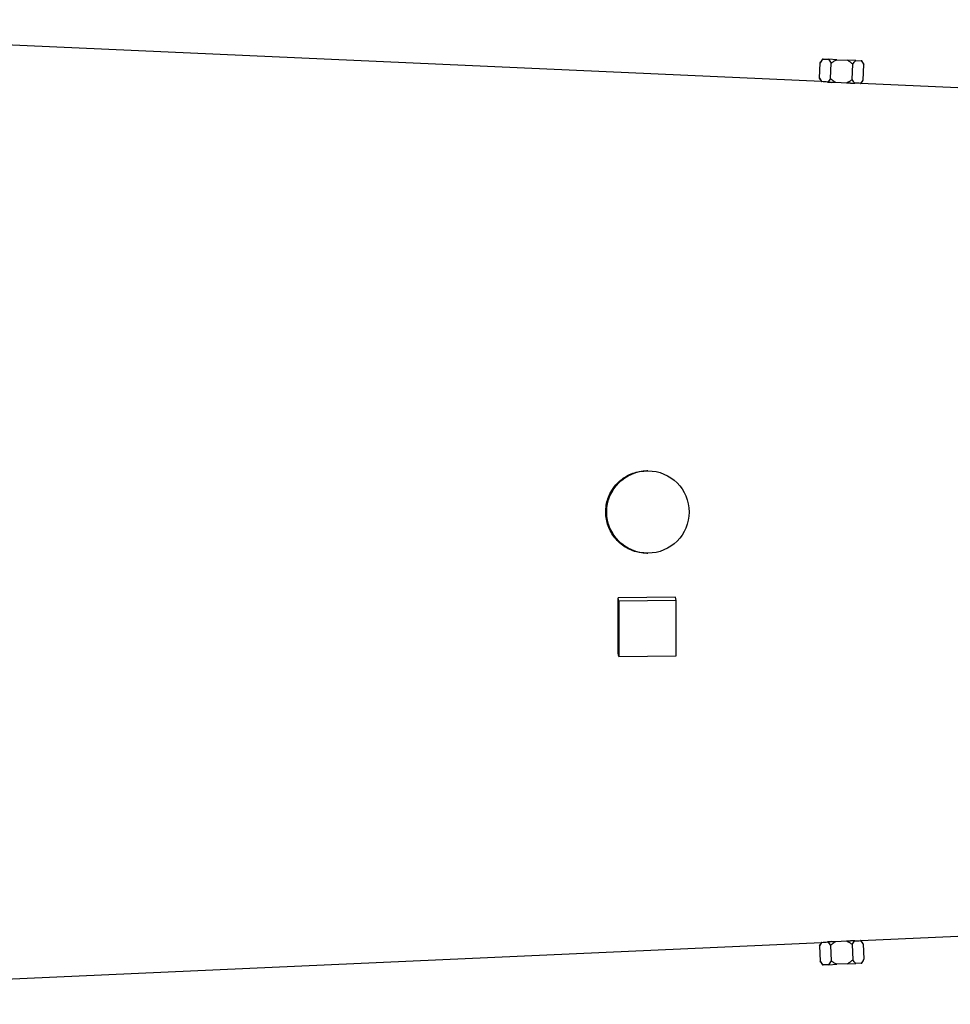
# Model space of a CAD drawing. Header units: millimetres. Extents: x 989 to 4240, y 1860 to 3510.
# Tile 7 of 9: x 2615 to 3427, y 2400 to 3260. Entities that reach past the tile are written whole.
import ezdxf

# ---------------------------------------------------------------- set-up
doc = ezdxf.new("R2010")
doc.units = ezdxf.units.MM
doc.header["$LTSCALE"] = 2

msp = doc.modelspace()

# ---------------------------------------------------------------- linework, layer by layer
at = {"color": 7, "linetype": 'Continuous', "lineweight": 25}
for p, q in [((3314.91, 3206.12), (2109.89, 3260.18)), ((3315.97, 3225.79), (3313.93, 3222.6)), ((3316.48, 3225.77), (3315.97, 3225.79)), ((3316.48, 3225.77), (3321.15, 3225.56)), ((3328.38, 3225.24), (3321.15, 3225.56)), ((3328.38, 3225.24), (3337.71, 3224.82)), ((3313.32, 3209.18), (3313.93, 3222.6)), ((3322.81, 3208.75), (3323.41, 3222.17)), ((3344.95, 3224.49), (3337.71, 3224.82)), ((3341.79, 3207.9), (3342.39, 3221.32)), ((3344.95, 3224.49), (3349.61, 3224.28)), ((3350.13, 3224.26), (3349.61, 3224.28)), ((3351.88, 3220.9), (3350.13, 3224.26)), ((3351.28, 3207.47), (3351.88, 3220.9)), ((3313.32, 3209.18), (3314.91, 3206.12)), ((3315.06, 3206.11), (3315.32, 3206.08)), ((3327.49, 3205.26), (3323.98, 3205.41)), ((3336.82, 3204.84), (3327.49, 3205.26)), ((3340.35, 3204.68), (3336.82, 3204.84)), ((3349.01, 3204.57), (3349.37, 3204.57)), ((3532.15, 3196.37), (3349.37, 3204.57)), ((3349.41, 3204.55), (3351.28, 3207.47)), ((3163.42, 2866.15), (3162.45, 2866.15)), ((3162.45, 2794.15), (3163.42, 2794.15)), ((3187.43, 2755.72), (3137.48, 2755.14)), ((3137.96, 2752.35), (3137.48, 2755.14)), ((3187.91, 2752.93), (3137.96, 2752.35)), ((3137.96, 2752.35), (3137.96, 2704.05)), ((3187.91, 2752.93), (3187.43, 2755.72)), ((3187.91, 2704.63), (3187.91, 2752.93)), ((3137.96, 2704.05), (3137.48, 2706.85)), ((3137.96, 2704.05), (3187.91, 2704.63)), ((3349.42, 2455.73), (3532.15, 2463.93)), ((2109.89, 2400.12), (3314.91, 2454.18)), ((3314.91, 2454.18), (3313.32, 2451.13)), ((3322.81, 2451.55), (3323.41, 2438.13)), ((3323.98, 2454.89), (3327.49, 2455.05)), ((3327.49, 2455.05), (3336.82, 2455.47)), ((3336.82, 2455.47), (3340.35, 2455.63)), ((3341.79, 2452.41), (3342.39, 2438.98)), ((3351.28, 2452.83), (3349.42, 2455.73)), ((3351.28, 2452.83), (3351.88, 2439.41)), ((3313.32, 2451.13), (3313.93, 2437.71)), ((3313.93, 2437.71), (3315.97, 2434.51)), ((3315.97, 2434.51), (3316.48, 2434.54)), ((3321.15, 2434.74), (3316.48, 2434.54)), ((3321.15, 2434.74), (3328.38, 2435.07)), ((3337.71, 2435.49), (3328.38, 2435.07)), ((3337.71, 2435.49), (3344.95, 2435.81)), ((3349.61, 2436.02), (3344.95, 2435.81)), ((3349.61, 2436.02), (3350.13, 2436.04)), ((3350.13, 2436.04), (3351.88, 2439.41))]:
    msp.add_line(p, q, dxfattribs=at)
msp.add_circle((3163.4, 2830.15), 35.99, dxfattribs=at)
for centre, major_axis, ratio, start_param, end_param in [((3290.64, 2829.39), (25.36, 376.65), 0.576382, 6.263074, 6.286298), ((3328.69, 2829.4), (25.24, 374.94), 0.576382, 0.022747, 0.046048), ((3120.26, 2830.35), (-4.48, 384.7), 0.043328, 4.385053, 4.515117), ((3290.64, 2830.91), (-25.36, 376.65), 0.576382, 3.13848, 3.161704), ((3328.69, 2830.91), (-25.24, 374.94), 0.576382, 3.095545, 3.118846)]:
    msp.add_ellipse(centre, major_axis=major_axis, ratio=ratio, start_param=start_param, end_param=end_param, dxfattribs=at)
for points, knots in [([(3313.93, 3222.6), (3314.32, 3223.21), (3314.72, 3223.8), (3315.36, 3224.61), (3315.58, 3224.86), (3316.02, 3225.34), (3316.25, 3225.57), (3316.48, 3225.77)], [0, 0, 0, 0, 0.5, 0.5, 0.75, 0.75, 1, 1, 1, 1]), ([(3321.15, 3225.56), (3321.58, 3225.12), (3321.97, 3224.6), (3322.72, 3223.45), (3323.07, 3222.83), (3323.41, 3222.17)], [0, 0, 0, 0, 0.5, 0.5, 1, 1, 1, 1]), ([(3323.41, 3222.17), (3324.17, 3222.77), (3324.96, 3223.34), (3326.61, 3224.39), (3327.48, 3224.86), (3328.38, 3225.24)], [0, 0, 0, 0, 0.5, 0.5, 1, 1, 1, 1]), ([(3337.71, 3224.82), (3338.58, 3224.36), (3339.39, 3223.82), (3340.94, 3222.64), (3341.68, 3221.99), (3342.39, 3221.32)], [0, 0, 0, 0, 0.5, 0.5, 1, 1, 1, 1]), ([(3342.39, 3221.32), (3342.79, 3221.94), (3343.2, 3222.53), (3344.05, 3223.61), (3344.49, 3224.1), (3344.95, 3224.49)], [0, 0, 0, 0, 0.5, 0.5, 1, 1, 1, 1]), ([(3349.61, 3224.28), (3350.03, 3223.85), (3350.43, 3223.33), (3351.18, 3222.18), (3351.54, 3221.55), (3351.88, 3220.9)], [0, 0, 0, 0, 0.5, 0.5, 1, 1, 1, 1]), ([(3315.32, 3206.08), (3314.95, 3206.5), (3314.61, 3206.99), (3313.94, 3208.03), (3313.63, 3208.59), (3313.32, 3209.18)], [0, 0, 0, 0, 0.5, 0.5, 1, 1, 1, 1]), ([(3322.81, 3208.75), (3322.43, 3208.15), (3322.04, 3207.58), (3321.21, 3206.53), (3320.79, 3206.06), (3320.35, 3205.67)], [0, 0, 0, 0, 0.5, 0.5, 1, 1, 1, 1]), ([(3327.49, 3205.26), (3326.62, 3205.71), (3325.81, 3206.25), (3324.26, 3207.43), (3323.52, 3208.08), (3322.81, 3208.75)], [0, 0, 0, 0, 0.5, 0.5, 1, 1, 1, 1]), ([(3320.35, 3205.67), (3320.9, 3205.63), (3321.48, 3205.59), (3322.69, 3205.5), (3323.32, 3205.46), (3323.98, 3205.41)], [0, 0, 0, 0, 0.5, 0.5, 1, 1, 1, 1]), ([(3341.79, 3207.9), (3341.03, 3207.3), (3340.24, 3206.73), (3338.59, 3205.69), (3337.72, 3205.21), (3336.82, 3204.84)], [0, 0, 0, 0, 0.5, 0.5, 1, 1, 1, 1]), ([(3340.35, 3204.68), (3341, 3204.66), (3341.64, 3204.65), (3342.85, 3204.63), (3343.42, 3204.62), (3343.96, 3204.61)], [0, 0, 0, 0, 0.5, 0.5, 1, 1, 1, 1]), ([(3343.96, 3204.61), (3343.76, 3204.83), (3343.56, 3205.07), (3343.18, 3205.57), (3342.99, 3205.84), (3342.45, 3206.67), (3342.11, 3207.27), (3341.79, 3207.9)], [0, 0, 0, 0, 0.25, 0.25, 0.5, 0.5, 1, 1, 1, 1]), ([(3351.28, 3207.47), (3350.92, 3206.92), (3350.56, 3206.4), (3349.81, 3205.42), (3349.42, 3204.97), (3349.01, 3204.57)], [0, 0, 0, 0, 0.5, 0.5, 1, 1, 1, 1]), ([(3135.44, 2853.87), (3136.82, 2855.31), (3139.62, 2858.22), (3144.65, 2861.6), (3150.19, 2864.2), (3156.04, 2865.68), (3160.21, 2866.3), (3162.32, 2866.13), (3162.45, 2866.12)], [0, 0, 0, 0, 0.1953453, 0.3963442, 0.5916928, 0.7927341, 0.9875685, 1, 1, 1, 1]), ([(3162.44, 2794.26), (3161.84, 2794.23), (3159.26, 2794.09), (3154.66, 2794.88), (3148.9, 2796.61), (3143.48, 2799.38), (3138.63, 2802.98), (3134.42, 2807.39), (3131.02, 2812.4), (3128.49, 2817.98), (3126.94, 2823.84), (3126.39, 2829.94), (3126.86, 2835.97), (3128.35, 2841.88), (3130.97, 2848.05), (3133.83, 2851.77), (3135.44, 2853.87)], [0, 0, 0, 0, 0.021884, 0.094181, 0.168572, 0.240925, 0.31536, 0.387994, 0.462729, 0.535433, 0.610259, 0.682715, 0.757284, 0.829561, 0.903926, 1, 1, 1, 1]), ([(3313.32, 2451.13), (3313.63, 2451.71), (3313.94, 2452.27), (3314.6, 2453.31), (3314.95, 2453.8), (3315.32, 2454.22)], [0, 0, 0, 0, 0.5, 0.5, 1, 1, 1, 1]), ([(3315.32, 2454.22), (3315.19, 2454.21), (3314.92, 2454.19), (3315.05, 2454.2), (3315.12, 2454.2)], [0, 0, 0, 0, 0.480082, 1, 1, 1, 1]), ([(3323.98, 2454.89), (3323.33, 2454.85), (3322.69, 2454.8), (3321.48, 2454.72), (3320.9, 2454.68), (3320.35, 2454.63)], [0, 0, 0, 0, 0.5, 0.5, 1, 1, 1, 1]), ([(3320.35, 2454.63), (3320.8, 2454.24), (3321.22, 2453.76), (3322.04, 2452.72), (3322.43, 2452.15), (3322.81, 2451.55)], [0, 0, 0, 0, 0.5, 0.5, 1, 1, 1, 1]), ([(3322.81, 2451.55), (3323.52, 2452.23), (3324.26, 2452.87), (3325.82, 2454.06), (3326.63, 2454.6), (3327.49, 2455.05)], [0, 0, 0, 0, 0.5, 0.5, 1, 1, 1, 1]), ([(3336.82, 2455.47), (3337.72, 2455.09), (3338.58, 2454.62), (3340.23, 2453.59), (3341.02, 2453.01), (3341.79, 2452.41)], [0, 0, 0, 0, 0.5, 0.5, 1, 1, 1, 1]), ([(3343.96, 2455.69), (3343.41, 2455.69), (3342.84, 2455.68), (3341.64, 2455.65), (3341.01, 2455.64), (3340.35, 2455.63)], [0, 0, 0, 0, 0.5, 0.5, 1, 1, 1, 1]), ([(3341.79, 2452.41), (3342.11, 2453.04), (3342.46, 2453.64), (3343.18, 2454.75), (3343.56, 2455.26), (3343.96, 2455.69)], [0, 0, 0, 0, 0.5, 0.5, 1, 1, 1, 1]), ([(3349.2, 2455.73), (3349.28, 2455.73), (3349.41, 2455.73), (3349.14, 2455.73), (3349.01, 2455.73)], [0, 0, 0, 0, 0.529166, 1, 1, 1, 1]), ([(3349.01, 2455.73), (3349.41, 2455.35), (3349.8, 2454.9), (3350.56, 2453.91), (3350.92, 2453.38), (3351.28, 2452.83)], [0, 0, 0, 0, 0.5, 0.5, 1, 1, 1, 1]), ([(3316.48, 2434.54), (3316.03, 2434.93), (3315.59, 2435.42), (3314.73, 2436.49), (3314.32, 2437.09), (3313.93, 2437.71)], [0, 0, 0, 0, 0.5, 0.5, 1, 1, 1, 1]), ([(3323.41, 2438.13), (3323.07, 2437.48), (3322.72, 2436.85), (3321.96, 2435.7), (3321.57, 2435.18), (3321.15, 2434.74)], [0, 0, 0, 0, 0.5, 0.5, 1, 1, 1, 1]), ([(3328.38, 2435.07), (3327.48, 2435.45), (3326.62, 2435.91), (3324.98, 2436.95), (3324.18, 2437.52), (3323.41, 2438.13)], [0, 0, 0, 0, 0.5, 0.5, 1, 1, 1, 1]), ([(3342.39, 2438.98), (3341.68, 2438.31), (3340.94, 2437.67), (3339.38, 2436.48), (3338.57, 2435.94), (3337.71, 2435.49)], [0, 0, 0, 0, 0.5, 0.5, 1, 1, 1, 1]), ([(3344.95, 2435.81), (3344.48, 2436.21), (3344.04, 2436.7), (3343.2, 2437.77), (3342.79, 2438.36), (3342.39, 2438.98)], [0, 0, 0, 0, 0.5, 0.5, 1, 1, 1, 1]), ([(3351.88, 2439.41), (3351.54, 2438.75), (3351.18, 2438.13), (3350.43, 2436.98), (3350.03, 2436.45), (3349.61, 2436.02)], [0, 0, 0, 0, 0.5, 0.5, 1, 1, 1, 1])]:
    msp.add_open_spline(points, degree=3, knots=knots, dxfattribs=at)

doc.saveas('drawing.dxf')
